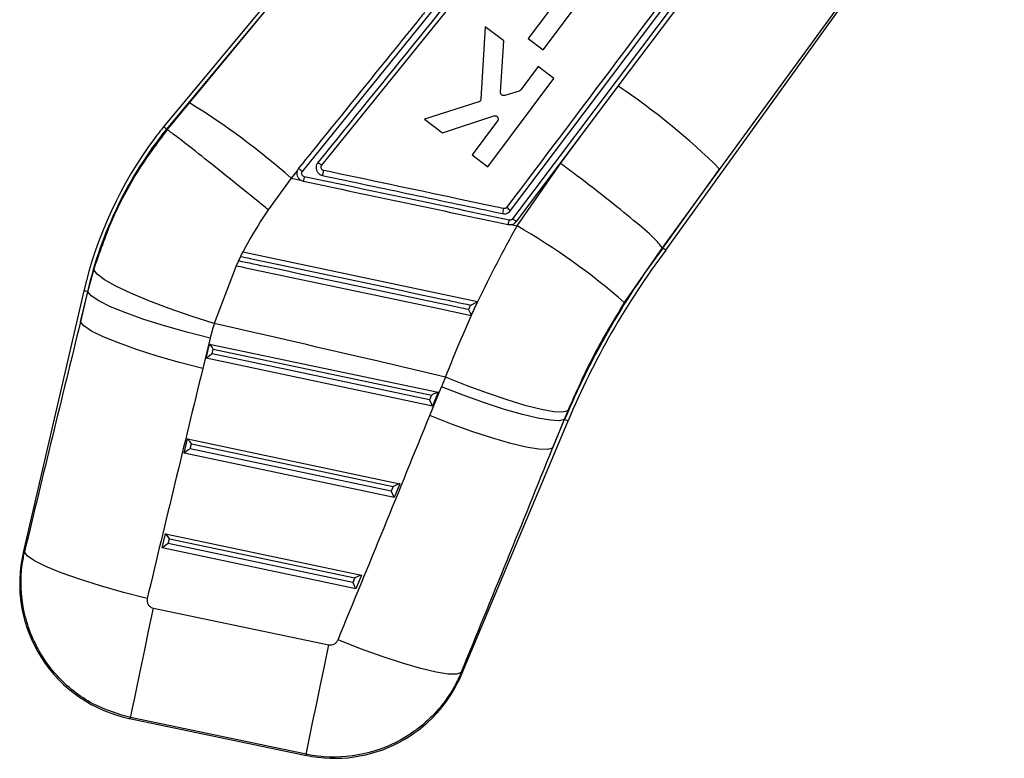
# Model space of a CAD drawing. Extents: x 144 to 818, y 5 to 576.
# Tile 29 of 49: x 567 to 608, y 5 to 36. Entities that reach past the tile are written whole.
import ezdxf

# ---------------------------------------------------------------- set-up
doc = ezdxf.new("R2010")
doc.units = 0
doc.header["$LTSCALE"] = 2
doc.layers.get('0').update_dxf_attribs({"linetype": 'CONTINUOUS'})

msp = doc.modelspace()

# ---------------------------------------------------------------- linework, layer by layer
at = {"color": 7, "linetype": 'CONTINUOUS'}
for p, q in [((594.1314, 56.6623), (573.2014, 31.5143)), ((579.803, 29.9069), (596.6521, 50.7512)), ((587.6757, 28.0205), (601.8634, 46.861)), ((594.1436, 26.3608), (608.2676, 45.966)), ((608.1922, 45.9574), (596.394, 29.7488)), ((600.1075, 44.08), (587.7531, 27.6732)), ((578.9902, 29.6474), (587.8534, 40.6168)), ((592.1646, 33.2012), (597.4972, 40.2804)), ((579.934, 39.3622), (573.321, 31.4165)), ((574.2861, 32.5104), (579.934, 39.3622)), ((590.42, 37.8802), (588.4111, 35.1909)), ((589.0385, 34.7218), (591.0474, 37.4112)), ((586.6126, 35.6764), (586.4377, 32.6691)), ((587.3904, 35.0951), (586.6126, 35.6764)), ((587.2541, 32.9562), (587.3904, 35.0951)), ((588.4111, 35.1909), (589.0385, 34.7218)), ((588.8235, 34.0237), (588.0961, 33.0499)), ((589.4783, 33.5342), (588.8235, 34.0237)), ((586.7249, 29.8483), (589.4783, 33.5342)), ((588.0277, 33.0017), (587.4298, 32.8174)), ((590.5883, 31.1082), (592.1646, 33.2012)), ((573.3569, 31.3872), (574.2861, 32.5104)), ((586.3437, 32.5481), (584.0778, 31.8271)), ((584.0778, 31.8271), (584.828, 31.2663)), ((584.828, 31.2663), (586.9801, 31.9675)), ((587.1306, 31.7573), (586.0702, 30.3377)), ((573.321, 31.4165), (573.3568, 31.3872)), ((573.3568, 31.3872), (573.3569, 31.3872)), ((587.9188, 27.5634), (590.5883, 31.1082)), ((589.7608, 29.9818), (590.5883, 31.1082)), ((586.0702, 30.3377), (586.7249, 29.8483)), ((587.9429, 27.3769), (589.7608, 29.9818)), ((578.7775, 29.6794), (578.5182, 29.3669)), ((578.7775, 29.6794), (578.7712, 29.6581)), ((578.8353, 29.786), (578.7775, 29.6794)), ((596.394, 29.7488), (594.0017, 26.4651)), ((594.019, 26.4522), (596.394, 29.7488)), ((578.5182, 29.3669), (577.5682, 28.0506)), ((578.5182, 29.3669), (578.9322, 29.2795)), ((578.9322, 29.2795), (579.0288, 29.2427)), ((587.6858, 27.4311), (587.9429, 27.3769)), ((576.4992, 26.2835), (576.223, 25.7189)), ((576.5039, 26.2825), (576.4992, 26.2835)), ((576.4992, 26.2835), (576.5007, 26.2832)), ((594.002, 26.4647), (592.4153, 24.1788)), ((594.0017, 26.4651), (594.002, 26.4647)), ((594.019, 26.4522), (594.002, 26.4647)), ((594.1431, 26.3611), (594.019, 26.4522)), ((576.4132, 26.1044), (576.3206, 25.9169)), ((586.2995, 24.2124), (576.5039, 26.2825)), ((570.0428, 24.6315), (570.2901, 25.5467)), ((576.2258, 25.7183), (575.316, 23.3113)), ((576.223, 25.7189), (576.2258, 25.7183)), ((569.8771, 24.67), (567.3482, 13.7565)), ((570.0276, 24.6351), (569.7362, 23.3775)), ((569.7362, 23.3775), (570.0428, 24.6315)), ((570.0276, 24.6351), (570.0428, 24.6315)), ((575.1451, 22.6884), (574.8385, 21.4344)), ((574.9798, 21.855), (575.1177, 22.4501)), ((575.1177, 22.4501), (584.6552, 20.4363)), ((575.2295, 22.036), (575.2762, 22.2376)), ((575.2762, 22.2376), (584.3788, 20.3156)), ((584.4146, 19.8629), (574.9798, 21.855)), ((584.2973, 20.1213), (575.2295, 22.036)), ((584.3016, 19.4626), (584.7909, 20.6684)), ((584.3788, 20.3156), (584.2973, 20.1213)), ((584.6552, 20.4363), (584.4146, 19.8629)), ((589.9146, 19.307), (589.4253, 18.1013)), ((590.0582, 19.657), (589.9146, 19.307)), ((589.9289, 19.301), (589.9146, 19.307)), ((585.6436, 8.6925), (590.0714, 19.2412)), ((589.4253, 18.1013), (589.9289, 19.301)), ((574.0632, 17.8991), (574.2011, 18.4942)), ((574.2011, 18.4942), (583.0553, 16.6246)), ((574.3128, 18.08), (574.3596, 18.2816)), ((582.6973, 16.3096), (574.3128, 18.08)), ((574.3596, 18.2816), (582.7789, 16.5039)), ((582.8146, 16.0512), (574.0632, 17.8991)), ((582.7789, 16.5039), (582.6973, 16.3096)), ((583.0553, 16.6246), (582.8146, 16.0512)), ((573.1465, 13.9431), (573.2844, 14.5382)), ((573.2844, 14.5382), (581.4554, 12.8129)), ((573.3961, 14.124), (573.4429, 14.3257)), ((581.0974, 12.4979), (573.3961, 14.124)), ((573.4429, 14.3257), (581.179, 12.6922)), ((581.2147, 12.2395), (573.1465, 13.9431)), ((581.4554, 12.8129), (581.2147, 12.2395)), ((581.179, 12.6922), (581.0974, 12.4979)), ((572.7777, 11.4312), (580.0968, 9.9062)), ((571.7782, 6.8274), (579.167, 5.2878)), ((579.145, 5.3383), (571.8259, 6.8633))]:
    msp.add_line(p, q, dxfattribs=at)
at = {"color": 7, "linetype": 'CONTINUOUS', "flags": 128}
for points in [[(575.316, 23.3113), (574.3561, 23.6154), (573.4349, 23.9343), (572.5845, 24.2567), (571.8344, 24.5715), (571.2109, 24.8676), (570.7356, 25.1349), (570.425, 25.3639), (570.2901, 25.5467)], [(575.1451, 22.6884), (574.1755, 22.938), (573.2445, 23.2039), (572.3843, 23.4771), (571.6244, 23.7482), (570.9911, 24.0077), (570.5062, 24.2468), (570.1864, 24.4571), (570.0428, 24.6315)], [(574.8385, 21.4344), (573.8689, 21.6839), (572.9379, 21.9499), (572.0777, 22.2231), (571.3178, 22.4941), (570.6845, 22.7536), (570.1996, 22.9927), (569.8798, 23.2031), (569.7362, 23.3775)], [(590.0582, 19.657), (589.8461, 19.6046), (589.4774, 19.6247), (588.9643, 19.7168), (588.3237, 19.8778), (587.5768, 20.1023), (586.7484, 20.3829), (585.8658, 20.7103), (584.9581, 21.0738)], [(589.9146, 19.307), (589.7027, 19.252), (589.3331, 19.2679), (588.818, 19.3543), (588.1745, 19.5082), (587.4239, 19.7247), (586.5911, 19.9965), (585.7036, 20.3145), (584.7909, 20.6684)], [(589.4253, 18.1013), (589.2134, 18.0462), (588.8438, 18.0621), (588.3287, 18.1485), (587.6852, 18.3025), (586.9346, 18.5189), (586.1018, 18.7907), (585.2143, 19.1088), (584.3016, 19.4626)], [(572.5201, 11.8401), (571.5246, 12.0911), (570.5706, 12.3593), (569.6928, 12.6349), (568.923, 12.9081), (568.2892, 13.1689), (567.8143, 13.4078), (567.5156, 13.6162), (567.4039, 13.7864)], [(571.8259, 6.8633), (571.8514, 6.9856), (571.9091, 7.2627), (571.9974, 7.6865), (572.1136, 8.2443), (572.2543, 8.9192), (572.4151, 9.6911), (572.5913, 10.5369), (572.7777, 11.4312)], [(579.145, 5.3383), (579.1705, 5.4606), (579.2283, 5.7377), (579.3166, 6.1615), (579.4328, 6.7192), (579.5734, 7.3942), (579.7342, 8.1661), (579.9105, 9.0119), (580.0968, 9.9062)], [(585.6132, 8.7414), (585.4293, 8.6713), (585.0779, 8.6768), (584.571, 8.7575), (583.9265, 8.9108), (583.1668, 9.1312), (582.3184, 9.411), (581.411, 9.7406), (580.4763, 10.1083)]]:
    msp.add_lwpolyline(points, dxfattribs=at)
at = {"color": 8, "linetype": 'CONTINUOUS', "flags": 128}
for points in [[(570.0276, 24.6351), (569.9618, 24.6503), (569.9147, 24.6612), (569.8865, 24.6678), (569.8771, 24.67)], [(590.0714, 19.2412), (590.0625, 19.245), (590.0357, 19.2562), (589.9912, 19.2749), (589.9289, 19.301)], [(567.3482, 13.7565), (567.3544, 13.7598), (567.4039, 13.7864)], [(585.6132, 8.7414), (585.6403, 8.6979), (585.6436, 8.6925)], [(571.8259, 6.8633), (571.7835, 6.8314), (571.7782, 6.8274)], [(579.167, 5.2878), (579.1646, 5.2934), (579.145, 5.3383)]]:
    msp.add_lwpolyline(points, dxfattribs=at)
at = {"color": 7, "linetype": 'CONTINUOUS'}
for centre, radius, start, end in [((576.9231, 10.2125), 27.5823, 45.09612, 56.45568), ((558.7323, 7.1497), 29.7504, 48.31285, 58.47903), ((586.53, 20.8111), 16.9396, 141.23932, 166.95353), ((586.53, 20.8111), 17.0941, 141.23479, 143.23023), ((586.53, 20.8111), 17.0941, 143.23023, 166.95353), ((590.6455, 26.8901), 11.8525, 167.62793, 168.55148), ((599.2526, 25.453), 12.1639, 167.41279, 168.42794), ((588.1886, 28.7862), 0.9216, 223.23727, 236.18402), ((574.4596, 3.7946), 27.1647, 48.62434, 60.241), ((621.1043, 6.2154), 33.8104, 143.23481, 157.23023), ((621.1043, 6.2154), 33.6559, 143.23179, 157.23023), ((572.9514, 12.4581), 5.7517, 166.52997, 258.5706), ((580.3402, 10.9186), 5.7517, 257.87055, 337.55634)]:
    msp.add_arc(centre, radius, start, end, dxfattribs=at)
for centre, major_axis, ratio, start_param, end_param in [((604.3054, -6.6063), (57.5924, 247.9718), 0.1594826, 1.4866906, 1.5255454), ((586.3503, 19.9487), (2.3531, 11.2936), 0.9999268, 1.4804284, 1.5364224), ((575.2706, 22.2104), (-0.1525, 0.2392), 0.068599, 4.7826059, 6.2160197), ((575.2238, 22.0088), (0.2439, 0.1555), 0.0689666, 1.5036308, 3.0650047), ((604.1542, -7.3321), (57.5751, 247.9758), 0.1382182, 1.4866702, 1.525525), ((621.0497, 5.953), (7.9825, 38.311), 0.9999268, 1.3794917, 1.3906975), ((584.3731, 20.2884), (0.2813, 0.1474), 0.0677311, 0.0817585, 1.5151723), ((584.2916, 20.0941), (-0.122, 0.2329), 0.0673634, 3.2327735, 4.7941475), ((540.5979, 5.9106), (101.252, 238.7827), 0.1356176, 4.7873838, 4.8265237), ((574.3539, 18.2544), (-0.1525, 0.2392), 0.068599, 4.7826059, 6.2160197), ((574.3072, 18.0528), (0.2439, 0.1555), 0.0689666, 1.5036308, 3.0650047), ((540.7491, 6.6363), (101.3924, 238.7238), 0.1564812, 4.7875517, 4.8266916), ((582.7732, 16.4767), (0.2813, 0.1474), 0.0677311, 0.0817585, 1.5151723), ((582.6917, 16.2824), (-0.122, 0.2329), 0.0673634, 3.2327735, 4.7941475), ((573.4372, 14.2985), (-0.1525, 0.2392), 0.068599, 4.7826059, 6.2160197), ((573.3905, 14.0968), (0.2439, 0.1555), 0.0689666, 1.5036308, 3.0650047), ((581.1733, 12.665), (0.2813, 0.1474), 0.0677311, 0.0817585, 1.5151723), ((581.0918, 12.4707), (-0.122, 0.2329), 0.0673634, 3.2327735, 4.7941475)]:
    msp.add_ellipse(centre, major_axis=major_axis, ratio=ratio, start_param=start_param, end_param=end_param, dxfattribs=at)
for points, knots in [([(596.4884, 50.8696), (593.6825, 47.3984), (588.0662, 40.4502), (582.4514, 33.5006), (579.6416, 30.0229)], [0, 0, 0, 0, 0.4995936, 1, 1, 1, 1]), ([(601.7077, 46.9932), (601.6548, 46.9231), (601.2768, 46.4214), (599.598, 44.1934), (594.92, 37.9846), (590.5684, 32.2065), (587.5171, 28.1549)], [0, 0, 0, 0, 0.0111743, 0.0799075, 0.3548405, 1, 1, 1, 1]), ([(584.0878, 36.2855), (584.022, 36.204), (583.6164, 35.7022), (582.1119, 33.8406), (580.4269, 31.7556), (579.0817, 30.0909), (578.8353, 29.786)], [0, 0, 0, 0, 0.0376002, 0.2316509, 0.8592944, 1, 1, 1, 1]), ([(587.2798, 32.868), (587.2718, 32.8815), (587.2556, 32.9086), (587.2546, 32.9402), (587.2541, 32.9562)], [0, 0, 0, 0, 0.4946103, 1, 1, 1, 1]), ([(587.4298, 32.8174), (587.4143, 32.8145), (587.3833, 32.8089), (587.3368, 32.8206), (587.3016, 32.8421), (587.2857, 32.861), (587.2798, 32.868)], [0, 0, 0, 0, 0.279093, 0.5581952, 0.8367747, 1, 1, 1, 1]), ([(588.0961, 33.0499), (588.0859, 33.0385), (588.0668, 33.0171), (588.0401, 33.0066), (588.0277, 33.0017)], [0, 0, 0, 0, 0.535507, 1, 1, 1, 1]), ([(586.4377, 32.6691), (586.4351, 32.6537), (586.4298, 32.6229), (586.4031, 32.5835), (586.3723, 32.5592), (586.3508, 32.5508), (586.3437, 32.5481)], [0, 0, 0, 0, 0.28666265, 0.57335544, 0.85998877, 1, 1, 1, 1]), ([(586.9801, 31.9675), (586.9951, 31.9708), (587.025, 31.9774), (587.0707, 31.9676), (587.1054, 31.948), (587.1215, 31.9303), (587.1273, 31.9238)], [0, 0, 0, 0, 0.2798345, 0.5597126, 0.8390186, 1, 1, 1, 1]), ([(587.1273, 31.9238), (587.1358, 31.911), (587.1526, 31.8854), (587.1598, 31.8392), (587.1533, 31.7944), (587.1379, 31.7693), (587.1306, 31.7573)], [0, 0, 0, 0, 0.2550406, 0.5100408, 0.7655882, 1, 1, 1, 1]), ([(570.2901, 25.5467), (570.5326, 26.2534), (571.0221, 27.68), (572.0643, 29.6466), (572.9381, 30.8234), (573.3568, 31.3872)], [0, 0, 0, 0, 0.3383405, 0.6829899, 1, 1, 1, 1]), ([(573.321, 31.4165), (573.2414, 31.4814), (573.1616, 31.5465), (573.2017, 31.514), (573.2018, 31.5139)], [0, 0, 0, 0, 0.9961872, 1, 1, 1, 1]), ([(577.5682, 28.0506), (577.5444, 28.0699), (577.3622, 28.2178), (576.7102, 28.7464), (575.6335, 29.6142), (574.4795, 30.5334), (573.6352, 31.1933), (573.4496, 31.3225), (573.3569, 31.3872)], [0, 0, 0, 0, 0.0115199, 0.0883178, 0.3162467, 0.5441678, 0.7720837, 1, 1, 1, 1]), ([(579.6416, 30.0229), (579.6413, 30.0225), (579.6173, 29.9923), (579.5796, 29.9238), (579.5612, 29.813), (579.576, 29.7203), (579.612, 29.6347), (579.6718, 29.5573), (579.7552, 29.5015), (579.8131, 29.4852), (579.8342, 29.4793)], [0, 0, 0, 0, 0.0024649, 0.1685128, 0.3345468, 0.4845976, 0.5724899, 0.7384244, 0.9043571, 1, 1, 1, 1]), ([(579.6416, 30.0229), (579.6621, 30.0067), (579.7031, 29.9742), (579.7557, 29.9351), (579.7935, 29.9093), (579.8, 29.9079), (579.8032, 29.9071)], [0, 0, 0, 0, 0.2500085, 0.5000035, 0.7500042, 1, 1, 1, 1]), ([(594.0017, 26.4651), (593.9326, 26.5617), (593.7944, 26.755), (592.9886, 27.4683), (591.8429, 28.4014), (590.7161, 29.2698), (590.0089, 29.7983), (589.7865, 29.9629), (589.7608, 29.9818)], [0, 0, 0, 0, 0.2243734, 0.4487467, 0.6731244, 0.8975104, 0.9881911, 1, 1, 1, 1]), ([(578.7712, 29.6581), (578.7663, 29.6304), (578.7545, 29.5653), (578.7737, 29.4603), (578.8293, 29.3591), (578.8909, 29.3037), (578.9279, 29.282), (578.9322, 29.2795)], [0, 0, 0, 0, 0.1907149, 0.4492705, 0.7077422, 0.9660506, 1, 1, 1, 1]), ([(578.8354, 29.7861), (578.8372, 29.7829), (578.8409, 29.7763), (578.8753, 29.7438), (578.9272, 29.6986), (578.9692, 29.6644), (578.9901, 29.6473)], [0, 0, 0, 0, 0.2383375, 0.4922305, 0.7461016, 1, 1, 1, 1]), ([(579.0683, 29.4296), (579.0529, 29.4346), (579.0229, 29.4442), (578.9879, 29.4766), (578.9654, 29.5171), (578.9579, 29.5628), (578.9651, 29.609), (578.9818, 29.6346), (578.9902, 29.6474)], [0, 0, 0, 0, 0.1737643, 0.339231, 0.5045678, 0.6698331, 0.8351064, 1, 1, 1, 1]), ([(579.8804, 29.6889), (579.8667, 29.6933), (579.8375, 29.7027), (579.8023, 29.7341), (579.7791, 29.7752), (579.7703, 29.8208), (579.7769, 29.8501), (579.7802, 29.8644)], [0, 0, 0, 0, 0.1894923, 0.4026128, 0.6048325, 0.8072216, 1, 1, 1, 1]), ([(579.7802, 29.8644), (579.7805, 29.8654), (579.7855, 29.8807), (579.7945, 29.8942), (579.803, 29.9069)], [0, 0, 0, 0, 0.0609281, 1, 1, 1, 1]), ([(579.8342, 29.4793), (579.8359, 29.4869), (579.8399, 29.5055), (579.8487, 29.546), (579.8601, 29.5983), (579.8712, 29.6486), (579.8784, 29.6806), (579.8798, 29.6863), (579.8804, 29.6889)], [0, 0, 0, 0, 0.0737239, 0.1793108, 0.3941158, 0.6089093, 0.8237081, 1, 1, 1, 1]), ([(587.381, 28.1038), (587.2637, 28.1286), (586.6168, 28.2653), (584.1166, 28.7937), (581.7337, 29.2973), (579.8804, 29.6889)], [0, 0, 0, 0, 0.0469036, 0.2587393, 1, 1, 1, 1]), ([(579.0288, 29.2427), (580.4539, 28.9416), (583.304, 28.3393), (586.1541, 27.737), (587.5792, 27.4358)], [0, 0, 0, 0, 0.5, 1, 1, 1, 1]), ([(587.6163, 27.6222), (586.2059, 27.9204), (583.3565, 28.523), (580.5071, 29.1254), (579.0683, 29.4296)], [0, 0, 0, 0, 0.4950145, 1, 1, 1, 1]), ([(579.8342, 29.4793), (581.0844, 29.2149), (583.585, 28.6863), (586.0855, 28.1575), (587.3359, 27.8931)], [0, 0, 0, 0, 0.4999632, 1, 1, 1, 1]), ([(577.5682, 28.0506), (577.2713, 27.5986), (576.8929, 27.0225), (576.5728, 26.4136), (576.5039, 26.2825)], [0, 0, 0, 0, 0.7846748, 1, 1, 1, 1]), ([(587.3359, 27.8931), (587.3528, 27.8903), (587.4073, 27.8815), (587.5014, 27.8936), (587.6038, 27.941), (587.6525, 27.9949), (587.6757, 28.0205)], [0, 0, 0, 0, 0.1346374, 0.4325651, 0.7305987, 1, 1, 1, 1]), ([(587.5171, 28.1549), (587.5071, 28.1439), (587.4865, 28.1214), (587.4435, 28.1029), (587.4068, 28.0994), (587.3864, 28.1029), (587.381, 28.1038)], [0, 0, 0, 0, 0.2894497, 0.594774, 0.8927953, 1, 1, 1, 1]), ([(587.5792, 27.4358), (587.5795, 27.4381), (587.5802, 27.4425), (587.587, 27.4769), (587.5972, 27.5273), (587.6064, 27.5723), (587.6129, 27.6044), (587.6151, 27.6147), (587.6166, 27.6221)], [0, 0, 0, 0, 0.2238241, 0.4476499, 0.6714749, 0.8953016, 0.9255573, 1, 1, 1, 1]), ([(587.7531, 27.6732), (587.7459, 27.6651), (587.7283, 27.6453), (587.6907, 27.6251), (587.6503, 27.6174), (587.6256, 27.6209), (587.6163, 27.6222)], [0, 0, 0, 0, 0.2129529, 0.5149966, 0.817022, 1, 1, 1, 1]), ([(587.6858, 27.4311), (587.7189, 27.4379), (587.7896, 27.4522), (587.8686, 27.5043), (587.906, 27.5484), (587.9188, 27.5634)], [0, 0, 0, 0, 0.3673708, 0.7841364, 1, 1, 1, 1]), ([(587.9185, 27.563), (587.9159, 27.5633), (587.9106, 27.5638), (587.8805, 27.5821), (587.8378, 27.611), (587.7987, 27.6392), (587.7702, 27.6603), (587.7595, 27.6684), (587.7531, 27.6732)], [0, 0, 0, 0, 0.2178536, 0.4357059, 0.6535627, 0.8714223, 0.9234687, 1, 1, 1, 1]), ([(584.9581, 21.0738), (585.394, 22.1403), (586.2725, 24.2896), (587.3833, 26.3426), (587.9429, 27.3769)], [0, 0, 0, 0, 0.4962002, 1, 1, 1, 1]), ([(587.5792, 27.4358), (587.6138, 27.4315), (587.6495, 27.4271), (587.6848, 27.431), (587.6858, 27.4311)], [0, 0, 0, 0, 0.972468, 1, 1, 1, 1]), ([(585.9198, 23.8871), (585.7874, 23.9151), (585.1254, 24.0551), (582.3449, 24.643), (579.2775, 25.2916), (576.7398, 25.8282), (576.3206, 25.9169)], [0, 0, 0, 0, 0.0413801, 0.20689966, 0.86898056, 1, 1, 1, 1]), ([(576.4132, 26.1044), (576.5456, 26.0764), (577.2076, 25.9364), (579.9881, 25.3485), (583.0541, 24.7002), (585.5905, 24.1639), (586.0084, 24.0755)], [0, 0, 0, 0, 0.041398, 0.206986, 0.8693413, 1, 1, 1, 1]), ([(576.2258, 25.7183), (576.3362, 25.695), (576.9762, 25.5597), (579.7348, 24.9767), (582.8937, 24.3092), (585.523, 23.7535), (586.0338, 23.6456)], [0, 0, 0, 0, 0.03376762, 0.19576807, 0.84377115, 1, 1, 1, 1]), ([(586.0084, 24.0755), (585.999, 24.0556), (585.9695, 23.9928), (585.94, 23.93), (585.9198, 23.8871)], [0, 0, 0, 0, 0.3170897, 1, 1, 1, 1]), ([(585.9198, 23.8871), (585.9202, 23.8864), (585.935, 23.8568), (585.9633, 23.7995), (585.9969, 23.7299), (586.0189, 23.6825), (586.0317, 23.6535), (586.0331, 23.6482), (586.0338, 23.6456)], [0, 0, 0, 0, 0.0065583, 0.2747177, 0.52435, 0.6932335, 0.8508435, 1, 1, 1, 1]), ([(586.0084, 24.0755), (586.0091, 24.0758), (586.038, 24.0902), (586.1054, 24.1232), (586.1936, 24.1657), (586.2571, 24.1953), (586.2908, 24.2101), (586.2965, 24.2117), (586.2993, 24.2125)], [0, 0, 0, 0, 0.0057664, 0.2354118, 0.54832, 0.7481949, 0.8736049, 1, 1, 1, 1]), ([(586.0338, 23.6456), (586.0884, 23.7621), (586.177, 23.951), (586.2656, 24.14), (586.2995, 24.2124)], [0, 0, 0, 0, 0.6168979, 1, 1, 1, 1]), ([(592.4153, 24.1788), (591.9771, 23.4552), (591.0918, 21.9935), (590.405, 20.441), (590.0582, 19.657)], [0, 0, 0, 0, 0.4949651, 1, 1, 1, 1]), ([(584.9581, 21.0738), (584.0207, 21.2929), (580.8079, 22.044), (577.5929, 22.7859), (575.316, 23.3113)], [0, 0, 0, 0, 0.29177551, 1, 1, 1, 1]), ([(571.8259, 6.8633), (571.2868, 7.0258), (570.1385, 7.3719), (568.8868, 8.3907), (567.8907, 9.7191), (567.2739, 11.3004), (567.2078, 12.801), (567.3685, 13.6082), (567.4039, 13.7864)], [0, 0, 0, 0, 0.1842333, 0.3924132, 0.5165328, 0.7290341, 0.9401713, 1, 1, 1, 1]), ([(572.5201, 11.8401), (572.5179, 11.8295), (572.508, 11.7818), (572.511, 11.6933), (572.5466, 11.5997), (572.6047, 11.5212), (572.6782, 11.461), (572.7459, 11.4407), (572.7777, 11.4312)], [0, 0, 0, 0, 0.0604692, 0.273243, 0.4861424, 0.6099213, 0.816922, 1, 1, 1, 1]), ([(580.0968, 9.9062), (580.1019, 9.9052), (580.1437, 9.8971), (580.2254, 9.8982), (580.3207, 9.9324), (580.4029, 9.9916), (580.4509, 10.0518), (580.4715, 10.0977), (580.4763, 10.1083)], [0, 0, 0, 0, 0.033493, 0.2737572, 0.513954, 0.6737008, 0.9246585, 1, 1, 1, 1]), ([(585.6132, 8.7414), (585.5313, 8.563), (585.1757, 7.7881), (584.3522, 6.7744), (582.9508, 5.7784), (581.329, 5.2033), (579.9423, 5.1858), (579.232, 5.3217), (579.145, 5.3383)], [0, 0, 0, 0, 0.074648, 0.3241873, 0.4838166, 0.7248038, 0.9663309, 1, 1, 1, 1])]:
    msp.add_open_spline(points, degree=3, knots=knots, dxfattribs=at)

doc.saveas('drawing.dxf')
